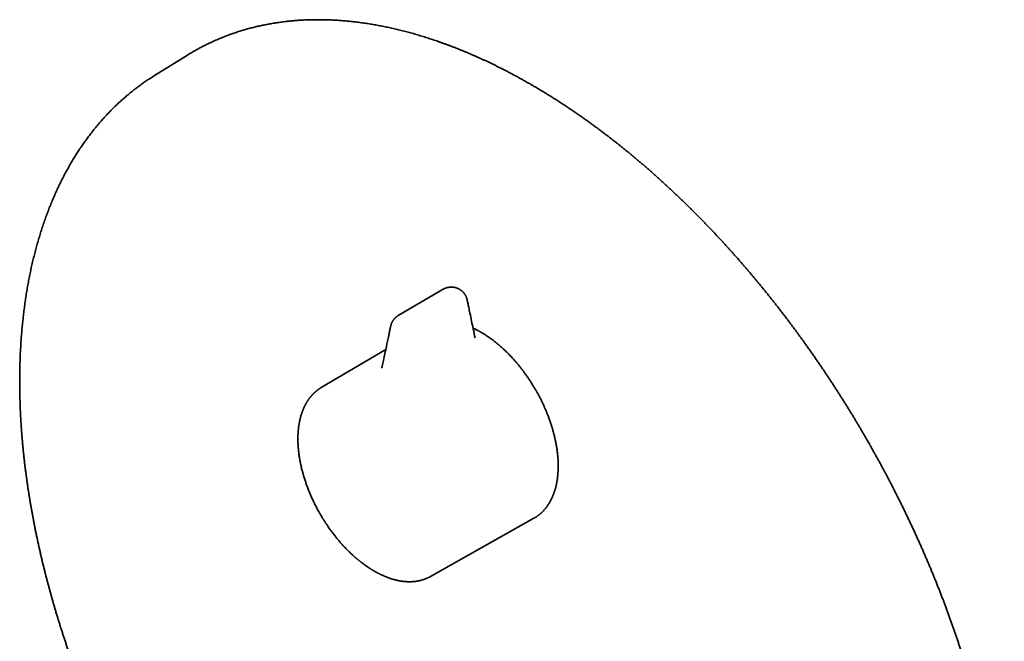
# Model space of a CAD drawing. Header units: millimetres. Extents: x 8 to 465, y 12 to 467.
# Tile 4 of 5: x 338 to 463, y 150 to 229. Entities that reach past the tile are written whole.
import ezdxf

# ---------------------------------------------------------------- set-up
doc = ezdxf.new("R2010")
doc.units = ezdxf.units.MM

msp = doc.modelspace()

# ---------------------------------------------------------------- linework, layer by layer
at = {"color": 7, "linetype": 'Continuous', "lineweight": 35}
for p, q in [((359.7, 224.29), (355.52, 221.7)), ((355.62, 221.76), (355.42, 221.64)), ((392.13, 194.62), (386.42, 191.27)), ((386.42, 191.27), (386.43, 191.27)), ((396.16, 188.44), (396.16, 188.44)), ((384.85, 186.99), (376.67, 182.16)), ((390.5, 158.2), (403.6, 165.58)), ((403.6, 165.58), (403.6, 165.58))]:
    msp.add_line(p, q, dxfattribs=at)
at = {"color": 7, "linetype": 'Continuous', "lineweight": 35, "flags": 128}
msp.add_lwpolyline([(359.87, 224.4), (359.85, 224.38), (359.7, 224.29)], dxfattribs=at)
at = {"color": 7, "linetype": 'Continuous', "lineweight": 35}
for points, knots in [([(445.66, 175.8), (445.57, 175.95), (445.45, 176.16), (445.27, 176.47), (445.12, 176.73), (444.93, 177.05), (444.73, 177.38), (444.53, 177.73), (444.31, 178.09), (444.09, 178.46), (443.86, 178.83), (443.63, 179.21), (443.39, 179.6), (443.15, 179.99), (442.91, 180.38), (442.66, 180.77), (442.41, 181.16), (442.16, 181.56), (441.9, 181.95), (441.65, 182.35), (441.39, 182.75), (441.12, 183.15), (440.86, 183.54), (440.6, 183.94), (440.33, 184.34), (440.06, 184.74), (439.79, 185.14), (439.52, 185.53), (439.24, 185.93), (438.97, 186.33), (438.69, 186.72), (438.41, 187.12), (438.13, 187.51), (437.85, 187.91), (437.57, 188.3), (437.28, 188.69), (437, 189.08), (436.71, 189.47), (436.42, 189.86), (436.13, 190.25), (435.84, 190.64), (435.55, 191.02), (435.25, 191.41), (434.96, 191.79), (434.66, 192.18), (434.36, 192.56), (434.06, 192.94), (433.76, 193.32), (433.46, 193.7), (433.16, 194.08), (432.86, 194.45), (432.55, 194.83), (432.24, 195.2), (431.94, 195.57), (431.63, 195.94), (431.32, 196.31), (431.01, 196.68), (430.7, 197.04), (430.39, 197.41), (430.07, 197.77), (429.76, 198.13), (429.44, 198.5), (429.13, 198.85), (428.81, 199.21), (428.49, 199.57), (428.17, 199.92), (427.85, 200.27), (427.53, 200.63), (427.21, 200.97), (426.88, 201.32), (426.56, 201.67), (426.23, 202.01), (425.91, 202.36), (425.58, 202.7), (425.25, 203.04), (424.93, 203.37), (424.6, 203.71), (424.27, 204.04), (423.94, 204.38), (423.6, 204.71), (423.27, 205.04), (422.94, 205.36), (422.61, 205.69), (422.27, 206.01), (421.94, 206.33), (421.6, 206.65), (421.26, 206.97), (420.93, 207.29), (420.59, 207.6), (420.25, 207.91), (419.91, 208.22), (419.57, 208.53), (419.23, 208.84), (418.89, 209.14), (418.55, 209.45), (418.21, 209.75), (417.86, 210.04), (417.52, 210.34), (417.18, 210.64), (416.83, 210.93), (416.49, 211.22), (416.14, 211.51), (415.8, 211.79), (415.45, 212.08), (415.1, 212.36), (414.76, 212.64), (414.41, 212.92), (414.06, 213.19), (413.71, 213.47), (413.36, 213.74), (413.01, 214.01), (412.66, 214.28), (412.31, 214.54), (411.96, 214.8), (411.61, 215.06), (411.26, 215.32), (410.91, 215.58), (410.56, 215.83), (410.21, 216.08), (409.86, 216.33), (409.5, 216.58), (409.15, 216.83), (408.8, 217.07), (408.44, 217.31), (408.09, 217.55), (407.74, 217.78), (407.38, 218.02), (407.03, 218.25), (406.68, 218.48), (406.32, 218.71), (405.97, 218.93), (405.61, 219.15), (405.26, 219.37), (404.9, 219.59), (404.55, 219.8), (404.19, 220.02), (403.84, 220.23), (403.48, 220.43), (403.13, 220.64), (402.77, 220.84), (402.42, 221.04), (402.06, 221.24), (401.71, 221.44), (401.35, 221.63), (401, 221.82), (400.64, 222.01), (400.29, 222.2), (399.94, 222.38), (399.58, 222.56), (399.23, 222.74), (398.87, 222.92), (398.52, 223.09), (398.16, 223.26), (397.81, 223.43), (397.45, 223.6), (397.1, 223.76), (396.75, 223.92), (396.39, 224.08), (396.04, 224.23), (395.69, 224.39), (395.34, 224.54), (394.98, 224.69), (394.63, 224.83), (394.28, 224.98), (393.93, 225.12), (393.58, 225.26), (393.22, 225.39), (392.87, 225.52), (392.52, 225.65), (392.17, 225.78), (391.82, 225.91), (391.47, 226.03), (391.13, 226.15), (390.78, 226.27), (390.43, 226.38), (390.08, 226.49), (389.73, 226.6), (389.39, 226.71), (389.04, 226.81), (388.69, 226.92), (388.35, 227.02), (388, 227.11), (387.66, 227.21), (387.32, 227.3), (386.97, 227.38), (386.63, 227.47), (386.29, 227.55), (385.95, 227.63), (385.6, 227.71), (385.26, 227.79), (384.92, 227.86), (384.58, 227.93), (384.24, 228), (383.91, 228.06), (383.57, 228.12), (383.23, 228.18), (382.9, 228.24), (382.56, 228.29), (382.23, 228.34), (381.89, 228.39), (381.56, 228.43), (381.22, 228.48), (380.89, 228.52), (380.56, 228.55), (380.23, 228.59), (379.9, 228.62), (379.57, 228.65), (379.24, 228.68), (378.92, 228.7), (378.59, 228.72), (378.26, 228.74), (377.94, 228.75), (377.62, 228.77), (377.29, 228.78), (376.97, 228.78), (376.65, 228.79), (376.33, 228.79), (376.01, 228.79), (375.69, 228.79), (375.37, 228.78), (375.06, 228.77), (374.74, 228.76), (374.42, 228.75), (374.11, 228.73), (373.8, 228.71), (373.49, 228.69), (373.18, 228.66), (372.87, 228.63), (372.56, 228.6), (372.25, 228.57), (371.94, 228.53), (371.64, 228.49), (371.33, 228.45), (371.03, 228.41), (370.73, 228.36), (370.42, 228.31), (370.12, 228.26), (369.82, 228.2), (369.53, 228.14), (369.23, 228.08), (368.93, 228.02), (368.64, 227.95), (368.35, 227.88), (368.05, 227.81), (367.76, 227.74), (367.47, 227.66), (367.18, 227.58), (366.9, 227.5), (366.61, 227.41), (366.33, 227.32), (366.04, 227.23), (365.76, 227.14), (365.48, 227.05), (365.2, 226.95), (364.92, 226.84), (364.64, 226.74), (364.37, 226.63), (364.09, 226.52), (363.82, 226.41), (363.55, 226.3), (363.28, 226.18), (363.01, 226.06), (362.74, 225.94), (362.47, 225.81), (362.21, 225.68), (361.95, 225.55), (361.68, 225.42), (361.42, 225.28), (361.16, 225.14), (360.91, 225), (360.65, 224.86), (360.39, 224.71), (360.14, 224.56), (359.97, 224.46), (359.88, 224.4), (359.88, 224.4)], [0, 0, 0, 0, 0.003817, 0.00538, 0.007973, 0.01067, 0.013566, 0.016592, 0.019719, 0.022925, 0.026193, 0.029513, 0.032874, 0.036271, 0.039697, 0.043149, 0.046623, 0.050116, 0.053625, 0.05715, 0.060688, 0.064238, 0.067799, 0.071369, 0.074949, 0.078536, 0.082131, 0.085732, 0.08934, 0.092954, 0.096572, 0.100196, 0.103825, 0.107458, 0.111095, 0.114735, 0.118379, 0.122027, 0.125678, 0.129331, 0.132988, 0.136647, 0.140309, 0.143973, 0.147639, 0.151308, 0.154978, 0.158651, 0.162325, 0.166001, 0.169679, 0.173358, 0.177039, 0.180722, 0.184406, 0.188091, 0.191777, 0.195465, 0.199154, 0.202845, 0.206536, 0.210228, 0.213922, 0.217616, 0.221312, 0.225008, 0.228705, 0.232403, 0.236102, 0.239802, 0.243503, 0.247204, 0.250906, 0.254609, 0.258312, 0.262016, 0.265721, 0.269426, 0.273132, 0.276839, 0.280546, 0.284254, 0.287962, 0.29167, 0.29538, 0.299089, 0.3028, 0.30651, 0.310222, 0.313933, 0.317645, 0.321358, 0.32507, 0.328784, 0.332497, 0.336211, 0.339926, 0.34364, 0.347356, 0.351071, 0.354787, 0.358503, 0.362219, 0.365936, 0.369653, 0.37337, 0.377088, 0.380806, 0.384524, 0.388242, 0.391961, 0.39568, 0.399399, 0.403119, 0.406838, 0.410558, 0.414279, 0.417999, 0.42172, 0.42544, 0.429161, 0.432883, 0.436604, 0.440326, 0.444048, 0.44777, 0.451492, 0.455214, 0.458937, 0.46266, 0.466383, 0.470106, 0.473829, 0.477553, 0.481276, 0.485, 0.488724, 0.492448, 0.496172, 0.499897, 0.503621, 0.507346, 0.511071, 0.514796, 0.518521, 0.522246, 0.525971, 0.529697, 0.533422, 0.537148, 0.540874, 0.5446, 0.548326, 0.552052, 0.555778, 0.559505, 0.563231, 0.566958, 0.570685, 0.574411, 0.578138, 0.581865, 0.585592, 0.58932, 0.593047, 0.596774, 0.600502, 0.604229, 0.607957, 0.611684, 0.615412, 0.61914, 0.622868, 0.626596, 0.630324, 0.634052, 0.63778, 0.641509, 0.645237, 0.648965, 0.652694, 0.656422, 0.660151, 0.663879, 0.667608, 0.671337, 0.675066, 0.678794, 0.682523, 0.686252, 0.689981, 0.69371, 0.697439, 0.701168, 0.704897, 0.708626, 0.712355, 0.716085, 0.719814, 0.723543, 0.727272, 0.731002, 0.734731, 0.73846, 0.74219, 0.745919, 0.749648, 0.753378, 0.757107, 0.760837, 0.764566, 0.768296, 0.772025, 0.775755, 0.779485, 0.783214, 0.786944, 0.790674, 0.794403, 0.798133, 0.801863, 0.805593, 0.809323, 0.813053, 0.816783, 0.820513, 0.824243, 0.827973, 0.831703, 0.835434, 0.839164, 0.842894, 0.846625, 0.850356, 0.854086, 0.857817, 0.861548, 0.86528, 0.869011, 0.872742, 0.876474, 0.880206, 0.883938, 0.88767, 0.891403, 0.895135, 0.898868, 0.902601, 0.906335, 0.910068, 0.913802, 0.917536, 0.921271, 0.925006, 0.928741, 0.932477, 0.936213, 0.939949, 0.943686, 0.947423, 0.951161, 0.954899, 0.958637, 0.962377, 0.966116, 0.969856, 0.973597, 0.977338, 0.98108, 0.984823, 0.988566, 0.992309, 0.996054, 0.999799, 1, 1, 1, 1]), ([(355.42, 221.64), (355.4, 221.62), (355.29, 221.56), (355.1, 221.43), (354.85, 221.27), (354.61, 221.11), (354.36, 220.94), (354.12, 220.77), (353.88, 220.6), (353.63, 220.42), (353.4, 220.25), (353.16, 220.07), (352.92, 219.88), (352.69, 219.7), (352.46, 219.51), (352.23, 219.32), (352, 219.13), (351.77, 218.93), (351.54, 218.73), (351.32, 218.53), (351.1, 218.33), (350.87, 218.13), (350.66, 217.92), (350.44, 217.71), (350.22, 217.49), (350.01, 217.28), (349.8, 217.06), (349.58, 216.84), (349.38, 216.62), (349.17, 216.39), (348.96, 216.16), (348.76, 215.93), (348.56, 215.7), (348.36, 215.46), (348.16, 215.22), (347.96, 214.98), (347.77, 214.74), (347.57, 214.49), (347.38, 214.25), (347.19, 214), (347, 213.74), (346.82, 213.49), (346.63, 213.23), (346.45, 212.97), (346.27, 212.71), (346.09, 212.44), (345.92, 212.18), (345.74, 211.91), (345.57, 211.64), (345.4, 211.36), (345.23, 211.09), (345.06, 210.81), (344.9, 210.53), (344.74, 210.24), (344.58, 209.96), (344.42, 209.67), (344.26, 209.38), (344.1, 209.09), (343.95, 208.79), (343.8, 208.5), (343.65, 208.2), (343.5, 207.9), (343.36, 207.59), (343.21, 207.29), (343.07, 206.98), (342.93, 206.67), (342.8, 206.36), (342.66, 206.05), (342.53, 205.73), (342.4, 205.41), (342.27, 205.09), (342.14, 204.77), (342.02, 204.44), (341.9, 204.12), (341.77, 203.79), (341.66, 203.46), (341.54, 203.13), (341.43, 202.79), (341.31, 202.45), (341.2, 202.12), (341.09, 201.78), (340.99, 201.43), (340.89, 201.09), (340.78, 200.74), (340.68, 200.39), (340.59, 200.04), (340.49, 199.69), (340.4, 199.34), (340.31, 198.98), (340.22, 198.62), (340.13, 198.26), (340.05, 197.9), (339.96, 197.54), (339.88, 197.17), (339.81, 196.81), (339.73, 196.44), (339.66, 196.07), (339.58, 195.7), (339.51, 195.32), (339.45, 194.95), (339.38, 194.57), (339.32, 194.19), (339.26, 193.81), (339.2, 193.43), (339.14, 193.05), (339.09, 192.66), (339.04, 192.27), (338.99, 191.88), (338.94, 191.49), (338.9, 191.1), (338.85, 190.71), (338.81, 190.31), (338.77, 189.92), (338.74, 189.52), (338.7, 189.12), (338.67, 188.72), (338.64, 188.32), (338.61, 187.91), (338.59, 187.51), (338.56, 187.1), (338.54, 186.7), (338.52, 186.29), (338.51, 185.87), (338.49, 185.46), (338.48, 185.05), (338.47, 184.63), (338.46, 184.22), (338.45, 183.8), (338.45, 183.38), (338.45, 182.96), (338.45, 182.54), (338.45, 182.12), (338.46, 181.7), (338.47, 181.27), (338.48, 180.84), (338.49, 180.42), (338.5, 179.99), (338.52, 179.56), (338.54, 179.13), (338.56, 178.7), (338.58, 178.26), (338.61, 177.83), (338.63, 177.4), (338.66, 176.96), (338.7, 176.52), (338.73, 176.08), (338.77, 175.65), (338.8, 175.21), (338.84, 174.76), (338.89, 174.32), (338.93, 173.88), (338.98, 173.44), (339.03, 172.99), (339.08, 172.54), (339.13, 172.1), (339.19, 171.65), (339.25, 171.2), (339.31, 170.75), (339.37, 170.3), (339.44, 169.85), (339.5, 169.4), (339.57, 168.95), (339.64, 168.49), (339.72, 168.04), (339.79, 167.59), (339.87, 167.13), (339.95, 166.67), (340.03, 166.22), (340.12, 165.76), (340.2, 165.3), (340.29, 164.84), (340.38, 164.38), (340.47, 163.92), (340.57, 163.46), (340.67, 163), (340.76, 162.54), (340.87, 162.08), (340.97, 161.62), (341.08, 161.15), (341.18, 160.69), (341.29, 160.22), (341.4, 159.76), (341.52, 159.29), (341.64, 158.83), (341.75, 158.36), (341.87, 157.9), (342, 157.43), (342.12, 156.96), (342.25, 156.49), (342.38, 156.03), (342.51, 155.56), (342.64, 155.09), (342.78, 154.62), (342.91, 154.15), (343.05, 153.68), (343.19, 153.21), (343.34, 152.74), (343.48, 152.27), (343.63, 151.8), (343.78, 151.33), (343.93, 150.86), (344.08, 150.39), (344.24, 149.92), (344.4, 149.44), (344.56, 148.97), (344.72, 148.5), (344.88, 148.03), (345.05, 147.56), (345.22, 147.08), (345.39, 146.61), (345.56, 146.14), (345.73, 145.67), (345.91, 145.19), (346.09, 144.72), (346.27, 144.25), (346.45, 143.77), (346.64, 143.3), (346.82, 142.83), (347.01, 142.36), (347.2, 141.88), (347.39, 141.41), (347.59, 140.94), (347.79, 140.46), (347.99, 139.99), (348.19, 139.52), (348.39, 139.04), (348.59, 138.57), (348.8, 138.1), (349.01, 137.62), (349.22, 137.15), (349.44, 136.67), (349.65, 136.2), (349.87, 135.73), (350.09, 135.25), (350.31, 134.78), (350.54, 134.3), (350.76, 133.83), (350.99, 133.35), (351.22, 132.89), (351.43, 132.45), (351.64, 132.02), (351.86, 131.59), (352.07, 131.17), (352.29, 130.74), (352.5, 130.32), (352.72, 129.9), (352.94, 129.47), (353.16, 129.05), (353.38, 128.63), (353.61, 128.21), (353.83, 127.8), (354.06, 127.38), (354.28, 126.97), (354.51, 126.55), (354.67, 126.26), (354.76, 126.1), (354.77, 126.07)], [0, 0, 0, 0, 0.001107, 0.004997, 0.008887, 0.012778, 0.01667, 0.020563, 0.024457, 0.028352, 0.032248, 0.036144, 0.040042, 0.043941, 0.047841, 0.051742, 0.055644, 0.059547, 0.063451, 0.067357, 0.071263, 0.075171, 0.07908, 0.08299, 0.086902, 0.090815, 0.094729, 0.098644, 0.10256, 0.106478, 0.110397, 0.114318, 0.11824, 0.122163, 0.126087, 0.130013, 0.13394, 0.137868, 0.141797, 0.145728, 0.14966, 0.153594, 0.157528, 0.161464, 0.165401, 0.16934, 0.173279, 0.17722, 0.181162, 0.185106, 0.18905, 0.192995, 0.196942, 0.20089, 0.204839, 0.208789, 0.21274, 0.216692, 0.220646, 0.2246, 0.228555, 0.232511, 0.236468, 0.240427, 0.244386, 0.248346, 0.252306, 0.256268, 0.260231, 0.264194, 0.268158, 0.272123, 0.276089, 0.280055, 0.284023, 0.28799, 0.291959, 0.295928, 0.299898, 0.303869, 0.30784, 0.311811, 0.315784, 0.319757, 0.32373, 0.327704, 0.331678, 0.335653, 0.339628, 0.343604, 0.347581, 0.351557, 0.355534, 0.359512, 0.36349, 0.367468, 0.371446, 0.375425, 0.379405, 0.383384, 0.387364, 0.391344, 0.395325, 0.399305, 0.403286, 0.407268, 0.411249, 0.415231, 0.419213, 0.423195, 0.427177, 0.43116, 0.435143, 0.439126, 0.443109, 0.447092, 0.451076, 0.455059, 0.459043, 0.463027, 0.467011, 0.470995, 0.47498, 0.478964, 0.482949, 0.486933, 0.490918, 0.494903, 0.498889, 0.502874, 0.506859, 0.510845, 0.51483, 0.518816, 0.522802, 0.526788, 0.530774, 0.53476, 0.538746, 0.542733, 0.546719, 0.550706, 0.554692, 0.558679, 0.562666, 0.566653, 0.570641, 0.574628, 0.578616, 0.582603, 0.586591, 0.590579, 0.594567, 0.598555, 0.602544, 0.606533, 0.610521, 0.61451, 0.618499, 0.622489, 0.626478, 0.630468, 0.634458, 0.638448, 0.642439, 0.646429, 0.65042, 0.654411, 0.658403, 0.662395, 0.666387, 0.670379, 0.674372, 0.678364, 0.682358, 0.686351, 0.690345, 0.69434, 0.698335, 0.70233, 0.706325, 0.710321, 0.714318, 0.718315, 0.722312, 0.72631, 0.730309, 0.734308, 0.738308, 0.742308, 0.746309, 0.750311, 0.754313, 0.758316, 0.76232, 0.766324, 0.770329, 0.774335, 0.778342, 0.78235, 0.786359, 0.790369, 0.79438, 0.798392, 0.802405, 0.806419, 0.810435, 0.814452, 0.81847, 0.822489, 0.82651, 0.830533, 0.834557, 0.838583, 0.842611, 0.846641, 0.850673, 0.854707, 0.858743, 0.862781, 0.866822, 0.870866, 0.874913, 0.878963, 0.883015, 0.887072, 0.891132, 0.895196, 0.899264, 0.903336, 0.907414, 0.911497, 0.915586, 0.919681, 0.923783, 0.927892, 0.93201, 0.936136, 0.940274, 0.943987, 0.9477, 0.951412, 0.955123, 0.958833, 0.962541, 0.966247, 0.969951, 0.973653, 0.977351, 0.981044, 0.984732, 0.988411, 0.99208, 0.995731, 0.999355, 1, 1, 1, 1]), ([(393.15, 194.89), (393.12, 194.89), (393.09, 194.89), (393.03, 194.89), (392.98, 194.89), (392.92, 194.88), (392.86, 194.87), (392.8, 194.86), (392.74, 194.85), (392.67, 194.84), (392.6, 194.82), (392.54, 194.8), (392.47, 194.78), (392.4, 194.75), (392.33, 194.72), (392.26, 194.69), (392.2, 194.66), (392.15, 194.63), (392.13, 194.62), (392.13, 194.62)], [0, 0, 0, 0, 0.076439, 0.10703, 0.157918, 0.210813, 0.267639, 0.32707, 0.388577, 0.451733, 0.516237, 0.581862, 0.648437, 0.715829, 0.78393, 0.852653, 0.921924, 0.991678, 1, 1, 1, 1]), ([(396.16, 188.44), (396.08, 188.82), (395.86, 189.87), (395.59, 191.16), (395.37, 192.22), (395.27, 192.7), (395.22, 192.96), (395.19, 193.08), (395.18, 193.12), (395.17, 193.17), (395.16, 193.21), (395.15, 193.25), (395.14, 193.3), (395.13, 193.35), (395.12, 193.4), (395.1, 193.45), (395.08, 193.5), (395.07, 193.56), (395.05, 193.61), (395.02, 193.67), (395, 193.73), (394.97, 193.79), (394.94, 193.85), (394.9, 193.92), (394.86, 193.98), (394.81, 194.04), (394.77, 194.11), (394.72, 194.17), (394.67, 194.23), (394.61, 194.28), (394.55, 194.34), (394.5, 194.39), (394.43, 194.44), (394.37, 194.49), (394.3, 194.54), (394.24, 194.58), (394.16, 194.63), (394.09, 194.66), (394.03, 194.7), (393.96, 194.73), (393.89, 194.76), (393.82, 194.78), (393.75, 194.8), (393.68, 194.82), (393.61, 194.84), (393.54, 194.86), (393.47, 194.87), (393.4, 194.88), (393.33, 194.88), (393.28, 194.89), (393.22, 194.89), (393.18, 194.89), (393.15, 194.89)], [0, 0, 0, 0, 0.162145, 0.44604, 0.550457, 0.613831, 0.653033, 0.660678, 0.665899, 0.671327, 0.676852, 0.682487, 0.68824, 0.694121, 0.700138, 0.706297, 0.712607, 0.719074, 0.725704, 0.732504, 0.73946, 0.746753, 0.75531, 0.763914, 0.772568, 0.781272, 0.790025, 0.798829, 0.807682, 0.816583, 0.825533, 0.834531, 0.843576, 0.852671, 0.861816, 0.871014, 0.880271, 0.889594, 0.897987, 0.906373, 0.914749, 0.923113, 0.931461, 0.939786, 0.948076, 0.95631, 0.964444, 0.972376, 0.979784, 0.985718, 0.99086, 1, 1, 1, 1]), ([(386.43, 191.28), (386.42, 191.28), (386.39, 191.26), (386.35, 191.23), (386.29, 191.19), (386.22, 191.15), (386.16, 191.1), (386.11, 191.05), (386.05, 191), (386, 190.95), (385.94, 190.89), (385.89, 190.84), (385.84, 190.78), (385.8, 190.72), (385.76, 190.66), (385.71, 190.59), (385.68, 190.53), (385.64, 190.46), (385.61, 190.4), (385.59, 190.34), (385.56, 190.29), (385.54, 190.23), (385.53, 190.18), (385.51, 190.13), (385.5, 190.08), (385.48, 190.03), (385.47, 189.98), (385.46, 189.93), (385.45, 189.89), (385.44, 189.85), (385.43, 189.8), (385.42, 189.76), (385.41, 189.71), (385.37, 189.51), (385.3, 189.18), (385.14, 188.42), (384.89, 187.23), (384.63, 185.94), (384.45, 185.11), (384.4, 184.87)], [0, 0, 0, 0, 0.001786, 0.011018, 0.020296, 0.029613, 0.038959, 0.04833, 0.057716, 0.067111, 0.076509, 0.085903, 0.095289, 0.104661, 0.114014, 0.123346, 0.132653, 0.141933, 0.151185, 0.158422, 0.165905, 0.172918, 0.179788, 0.186521, 0.193125, 0.199608, 0.205981, 0.212254, 0.218439, 0.224546, 0.230588, 0.236576, 0.242522, 0.258109, 0.327034, 0.396444, 0.613309, 0.886108, 1, 1, 1, 1]), ([(396.61, 189.33), (396.56, 189.36), (396.47, 189.41), (396.33, 189.48), (396.19, 189.55), (396.04, 189.62), (395.95, 189.67), (395.9, 189.69), (395.9, 189.69)], [0, 0, 0, 0, 0.187584, 0.389485, 0.591428, 0.793408, 0.99542, 1, 1, 1, 1]), ([(397.19, 189), (397.17, 189.01), (397.13, 189.03), (397.07, 189.07), (397.03, 189.1), (396.98, 189.12), (396.95, 189.14), (396.92, 189.16), (396.9, 189.17), (396.88, 189.18), (396.86, 189.19), (396.85, 189.2), (396.83, 189.21), (396.81, 189.22), (396.78, 189.24), (396.75, 189.26), (396.71, 189.28), (396.66, 189.31), (396.63, 189.32), (396.61, 189.33)], [0, 0, 0, 0, 0.106932, 0.202206, 0.285793, 0.357669, 0.41782, 0.466952, 0.509991, 0.537053, 0.561589, 0.583598, 0.609601, 0.64677, 0.695107, 0.75461, 0.825269, 0.907072, 1, 1, 1, 1]), ([(403.83, 181.87), (403.79, 181.93), (403.75, 182.01), (403.67, 182.13), (403.61, 182.24), (403.53, 182.37), (403.45, 182.5), (403.36, 182.64), (403.27, 182.78), (403.18, 182.93), (403.08, 183.08), (402.98, 183.23), (402.88, 183.38), (402.77, 183.53), (402.67, 183.68), (402.56, 183.83), (402.45, 183.98), (402.34, 184.14), (402.23, 184.29), (402.11, 184.44), (402, 184.59), (401.88, 184.74), (401.76, 184.88), (401.64, 185.03), (401.52, 185.18), (401.4, 185.32), (401.27, 185.46), (401.15, 185.61), (401.02, 185.75), (400.9, 185.89), (400.77, 186.03), (400.64, 186.16), (400.51, 186.3), (400.38, 186.43), (400.25, 186.56), (400.11, 186.69), (399.98, 186.82), (399.85, 186.95), (399.71, 187.08), (399.58, 187.2), (399.44, 187.32), (399.3, 187.44), (399.17, 187.56), (399.03, 187.67), (398.89, 187.79), (398.75, 187.9), (398.61, 188.01), (398.47, 188.12), (398.33, 188.23), (398.19, 188.33), (398.05, 188.43), (397.91, 188.53), (397.76, 188.63), (397.62, 188.72), (397.48, 188.82), (397.34, 188.91), (397.24, 188.97), (397.19, 189), (397.19, 189)], [0, 0, 0, 0, 0.019672, 0.027825, 0.041341, 0.055411, 0.070528, 0.086325, 0.102652, 0.119392, 0.136459, 0.153791, 0.171341, 0.189073, 0.206958, 0.224974, 0.243104, 0.261332, 0.279646, 0.298036, 0.316494, 0.335013, 0.353585, 0.372207, 0.390873, 0.409579, 0.428323, 0.4471, 0.465908, 0.484746, 0.503609, 0.522498, 0.541409, 0.560342, 0.579295, 0.598266, 0.617256, 0.636262, 0.655283, 0.67432, 0.69337, 0.712433, 0.73151, 0.750598, 0.769697, 0.788808, 0.807928, 0.827059, 0.846199, 0.865348, 0.884505, 0.903671, 0.922845, 0.942026, 0.961214, 0.980409, 0.999611, 1, 1, 1, 1]), ([(384.4, 184.87), (384.4, 184.86), (384.4, 184.85), (384.4, 184.84), (384.39, 184.82), (384.39, 184.81), (384.39, 184.81), (384.39, 184.8), (384.38, 184.79), (384.38, 184.78), (384.38, 184.77), (384.37, 184.76), (384.37, 184.75), (384.37, 184.74), (384.36, 184.73), (384.36, 184.72), (384.35, 184.71), (384.35, 184.7), (384.35, 184.69), (384.34, 184.68), (384.34, 184.67), (384.33, 184.66), (384.33, 184.65), (384.33, 184.65), (384.32, 184.64), (384.32, 184.64), (384.32, 184.63), (384.31, 184.63), (384.31, 184.62), (384.31, 184.62), (384.31, 184.62), (384.31, 184.62), (384.31, 184.61), (384.31, 184.61), (384.31, 184.61)], [0, 0, 0, 0, 0.034597, 0.067926, 0.095049, 0.11595, 0.130617, 0.142411, 0.167372, 0.200205, 0.231311, 0.257076, 0.277239, 0.301896, 0.332276, 0.363899, 0.400656, 0.432728, 0.459634, 0.49135, 0.53481, 0.577282, 0.611687, 0.641619, 0.66862, 0.69869, 0.735745, 0.77532, 0.814521, 0.849663, 0.879746, 0.927658, 0.97456, 1, 1, 1, 1]), ([(376.67, 182.16), (376.66, 182.15), (376.63, 182.13), (376.59, 182.11), (376.55, 182.08), (376.51, 182.06), (376.46, 182.03), (376.41, 181.99), (376.37, 181.96), (376.33, 181.94), (376.29, 181.91), (376.26, 181.89), (376.23, 181.87), (376.21, 181.85), (376.18, 181.83), (376.15, 181.8), (376.11, 181.77), (376.07, 181.74), (376.03, 181.71), (375.98, 181.67), (375.93, 181.63), (375.89, 181.59), (375.86, 181.56), (375.83, 181.54), (375.81, 181.52), (375.79, 181.5), (375.77, 181.48), (375.76, 181.47), (375.75, 181.46), (375.74, 181.44), (375.72, 181.43), (375.7, 181.41), (375.67, 181.38), (375.64, 181.35), (375.6, 181.31), (375.55, 181.26), (375.51, 181.21), (375.46, 181.16), (375.42, 181.11), (375.38, 181.06), (375.35, 181.03), (375.33, 181.01), (375.32, 180.99), (375.31, 180.98), (375.3, 180.96), (375.28, 180.94), (375.26, 180.91), (375.22, 180.87), (375.19, 180.83), (375.15, 180.78), (375.11, 180.73), (375.08, 180.68), (375.05, 180.63), (375.02, 180.59), (374.99, 180.55), (374.96, 180.51), (374.94, 180.47), (374.92, 180.44), (374.9, 180.41), (374.88, 180.38), (374.87, 180.37), (374.86, 180.35), (374.85, 180.34), (374.84, 180.32), (374.83, 180.3), (374.81, 180.27), (374.79, 180.23), (374.76, 180.18), (374.74, 180.14), (374.71, 180.1), (374.69, 180.05), (374.67, 180.02), (374.65, 179.98), (374.63, 179.95), (374.61, 179.91), (374.59, 179.87), (374.57, 179.83), (374.55, 179.79), (374.53, 179.75), (374.52, 179.71), (374.5, 179.69), (374.5, 179.67), (374.49, 179.65), (374.48, 179.64), (374.47, 179.62), (374.46, 179.59), (374.44, 179.55), (374.43, 179.51), (374.4, 179.47), (374.38, 179.41), (374.36, 179.36), (374.33, 179.28), (374.28, 179.16), (374.24, 179.04), (374.21, 178.95), (374.19, 178.88), (374.17, 178.83), (374.15, 178.77), (374.13, 178.73), (374.12, 178.69), (374.11, 178.66), (374.11, 178.63), (374.1, 178.61), (374.09, 178.58), (374.08, 178.56), (374.07, 178.52), (374.06, 178.48), (374.05, 178.43), (374.04, 178.38), (374.02, 178.31), (373.99, 178.2), (373.96, 178.09), (373.94, 177.99), (373.92, 177.9), (373.91, 177.82), (373.89, 177.74), (373.88, 177.67), (373.87, 177.6), (373.86, 177.54), (373.85, 177.49), (373.84, 177.45), (373.83, 177.42), (373.83, 177.39), (373.82, 177.35), (373.82, 177.31), (373.81, 177.26), (373.8, 177.2), (373.79, 177.12), (373.78, 177.04), (373.77, 176.95), (373.76, 176.84), (373.75, 176.7), (373.74, 176.56), (373.73, 176.41), (373.72, 176.26), (373.71, 176.12), (373.71, 175.99), (373.71, 175.89), (373.71, 175.83), (373.71, 175.79), (373.71, 175.77), (373.7, 175.75), (373.7, 175.74), (373.7, 175.73), (373.7, 175.71), (373.7, 175.69), (373.7, 175.65), (373.7, 175.61), (373.7, 175.55), (373.71, 175.48), (373.71, 175.4), (373.71, 175.3), (373.71, 175.2), (373.72, 175.09), (373.72, 174.97), (373.73, 174.84), (373.74, 174.7), (373.75, 174.55), (373.76, 174.39), (373.78, 174.23), (373.8, 174.06), (373.82, 173.88), (373.84, 173.68), (373.87, 173.46), (373.9, 173.29), (373.92, 173.16), (373.93, 173.09), (373.94, 173.03), (373.95, 172.98), (373.96, 172.94), (373.97, 172.9), (373.97, 172.87), (373.98, 172.84), (373.98, 172.81), (373.99, 172.78), (374, 172.75), (374, 172.72), (374.01, 172.65), (374.04, 172.54), (374.07, 172.39), (374.1, 172.23), (374.14, 172.06), (374.18, 171.88), (374.23, 171.69), (374.28, 171.49), (374.34, 171.29), (374.4, 171.08), (374.46, 170.86), (374.53, 170.63), (374.61, 170.39), (374.69, 170.15), (374.77, 169.91), (374.86, 169.67), (374.95, 169.42), (375.06, 169.16), (375.16, 168.9), (375.26, 168.65), (375.37, 168.39), (375.49, 168.14), (375.61, 167.88), (375.74, 167.61), (375.87, 167.34), (376.01, 167.06), (376.16, 166.78), (376.32, 166.49), (376.47, 166.21), (376.63, 165.94), (376.8, 165.66), (376.97, 165.37), (377.16, 165.08), (377.35, 164.8), (377.53, 164.52), (377.72, 164.26), (377.9, 164.01), (378.07, 163.77), (378.24, 163.55), (378.41, 163.34), (378.57, 163.13), (378.73, 162.94), (378.89, 162.75), (379.04, 162.57), (379.2, 162.4), (379.34, 162.23), (379.5, 162.05), (379.68, 161.87), (379.87, 161.67), (380.09, 161.44), (380.34, 161.2), (380.55, 161.01), (380.68, 160.88), (380.75, 160.83), (380.81, 160.77), (380.87, 160.72), (380.92, 160.67), (380.97, 160.63), (381, 160.6), (381.03, 160.58), (381.05, 160.56), (381.06, 160.55), (381.08, 160.54), (381.09, 160.53), (381.11, 160.51), (381.13, 160.49), (381.15, 160.47), (381.18, 160.45), (381.21, 160.42), (381.26, 160.39), (381.31, 160.34), (381.38, 160.28), (381.46, 160.22), (381.54, 160.15), (381.63, 160.08), (381.73, 160), (381.84, 159.92), (381.95, 159.84), (382.06, 159.76), (382.16, 159.68), (382.32, 159.57), (382.53, 159.42), (382.73, 159.29), (382.87, 159.2), (382.96, 159.14), (383.04, 159.09), (383.13, 159.04), (383.2, 158.99), (383.27, 158.95), (383.33, 158.92), (383.38, 158.89), (383.42, 158.86), (383.46, 158.84), (383.49, 158.83), (383.5, 158.82), (383.52, 158.81), (383.54, 158.8), (383.56, 158.79), (383.58, 158.77), (383.61, 158.76), (383.65, 158.74), (383.69, 158.71), (383.74, 158.69), (383.8, 158.66), (383.85, 158.63), (383.91, 158.6), (383.96, 158.57), (384.03, 158.54), (384.12, 158.5), (384.22, 158.45), (384.32, 158.4), (384.42, 158.35), (384.52, 158.31), (384.63, 158.26), (384.74, 158.21), (384.83, 158.18), (384.89, 158.15), (384.93, 158.14), (384.96, 158.13), (384.98, 158.12), (385, 158.11), (385.02, 158.1), (385.03, 158.1), (385.06, 158.09), (385.09, 158.07), (385.13, 158.06), (385.18, 158.04), (385.24, 158.02), (385.33, 157.99), (385.43, 157.95), (385.52, 157.92), (385.61, 157.9), (385.7, 157.87), (385.78, 157.84), (385.87, 157.82), (385.95, 157.8), (386.01, 157.78), (386.04, 157.77), (386.08, 157.76), (386.12, 157.76), (386.14, 157.75), (386.16, 157.74), (386.18, 157.74), (386.19, 157.74), (386.2, 157.74), (386.21, 157.73), (386.22, 157.73), (386.24, 157.73), (386.27, 157.72), (386.3, 157.71), (386.34, 157.7), (386.4, 157.69), (386.46, 157.68), (386.54, 157.66), (386.62, 157.65), (386.71, 157.63), (386.8, 157.62), (386.9, 157.6), (387.01, 157.59), (387.1, 157.58), (387.17, 157.57), (387.2, 157.57), (387.24, 157.57), (387.26, 157.56), (387.29, 157.56), (387.31, 157.56), (387.35, 157.56), (387.41, 157.55), (387.51, 157.55), (387.63, 157.54), (387.74, 157.54), (387.82, 157.54), (387.87, 157.54), (387.92, 157.54), (387.96, 157.54), (387.99, 157.54), (388.03, 157.54), (388.07, 157.54), (388.11, 157.54), (388.16, 157.54), (388.21, 157.55), (388.27, 157.55), (388.33, 157.56), (388.4, 157.56), (388.46, 157.57), (388.52, 157.57), (388.58, 157.58), (388.63, 157.59), (388.68, 157.59), (388.72, 157.6), (388.76, 157.61), (388.8, 157.61), (388.83, 157.62), (388.87, 157.62), (388.91, 157.63), (388.96, 157.64), (389.02, 157.65), (389.07, 157.66), (389.13, 157.68), (389.19, 157.69), (389.25, 157.71), (389.31, 157.72), (389.36, 157.73), (389.4, 157.75), (389.44, 157.76), (389.47, 157.77), (389.5, 157.77), (389.52, 157.78), (389.55, 157.79), (389.58, 157.8), (389.61, 157.81), (389.65, 157.82), (389.68, 157.83), (389.71, 157.84), (389.74, 157.85), (389.76, 157.86), (389.79, 157.87), (389.82, 157.88), (389.85, 157.89), (389.87, 157.91), (389.9, 157.91), (389.91, 157.92), (389.93, 157.93), (389.94, 157.93), (389.95, 157.94), (389.97, 157.95), (390, 157.96), (390.03, 157.97), (390.07, 157.99), (390.11, 158.01), (390.16, 158.03), (390.23, 158.06), (390.3, 158.09), (390.36, 158.12), (390.4, 158.15), (390.43, 158.17), (390.47, 158.18), (390.49, 158.2), (390.5, 158.2)], [0, 0, 0, 0, 0.001472, 0.003103, 0.004892, 0.006841, 0.008951, 0.011213, 0.013392, 0.015225, 0.016903, 0.018423, 0.019787, 0.020995, 0.022082, 0.02382, 0.02568, 0.027623, 0.029621, 0.031729, 0.034096, 0.036731, 0.037973, 0.039249, 0.040399, 0.041383, 0.042201, 0.043021, 0.043558, 0.04405, 0.044929, 0.046062, 0.047448, 0.049087, 0.051351, 0.053742, 0.056193, 0.058705, 0.061278, 0.06391, 0.065096, 0.066081, 0.066864, 0.067455, 0.068091, 0.069159, 0.070494, 0.072096, 0.074505, 0.076854, 0.079124, 0.081314, 0.083237, 0.085094, 0.086886, 0.088611, 0.090185, 0.091686, 0.092949, 0.093973, 0.094759, 0.095142, 0.095638, 0.096322, 0.097195, 0.098256, 0.100158, 0.102086, 0.103917, 0.105651, 0.107287, 0.108826, 0.110143, 0.111531, 0.11299, 0.114522, 0.116124, 0.117798, 0.119405, 0.120612, 0.121561, 0.122253, 0.122721, 0.12327, 0.123972, 0.125059, 0.126384, 0.127945, 0.129743, 0.13168, 0.133618, 0.135557, 0.140893, 0.146235, 0.148373, 0.150512, 0.152574, 0.154432, 0.156086, 0.157241, 0.158269, 0.159171, 0.159946, 0.160655, 0.16159, 0.162739, 0.164103, 0.16568, 0.167434, 0.169197, 0.173308, 0.177359, 0.180214, 0.183038, 0.185792, 0.188311, 0.190579, 0.19262, 0.194404, 0.195946, 0.19738, 0.198241, 0.199177, 0.200273, 0.201531, 0.202949, 0.204949, 0.207199, 0.209668, 0.212134, 0.215917, 0.219589, 0.224164, 0.228552, 0.232752, 0.23675, 0.240543, 0.24413, 0.245263, 0.246204, 0.24692, 0.247409, 0.247674, 0.247864, 0.248378, 0.24907, 0.249941, 0.251324, 0.253001, 0.254974, 0.257241, 0.259803, 0.26266, 0.265812, 0.269174, 0.272758, 0.276564, 0.280593, 0.284843, 0.289234, 0.293838, 0.298656, 0.303688, 0.309577, 0.315734, 0.31767, 0.319413, 0.320953, 0.32229, 0.323425, 0.324452, 0.325268, 0.326056, 0.326836, 0.327609, 0.328374, 0.329132, 0.329895, 0.333582, 0.337515, 0.341694, 0.346118, 0.350764, 0.355618, 0.36068, 0.365895, 0.371314, 0.376937, 0.382763, 0.388792, 0.395025, 0.401089, 0.407333, 0.413758, 0.420364, 0.427151, 0.433479, 0.439956, 0.446582, 0.453358, 0.460284, 0.467359, 0.47449, 0.482205, 0.489782, 0.497222, 0.504525, 0.511689, 0.520022, 0.52816, 0.536104, 0.543854, 0.55141, 0.558772, 0.565536, 0.572127, 0.578546, 0.584793, 0.590867, 0.596769, 0.602499, 0.608056, 0.613441, 0.61866, 0.625464, 0.632316, 0.639215, 0.64868, 0.658233, 0.66039, 0.662552, 0.664717, 0.666745, 0.668539, 0.670097, 0.67142, 0.672157, 0.672794, 0.673331, 0.673767, 0.674152, 0.674703, 0.675399, 0.676266, 0.677256, 0.678309, 0.679427, 0.681584, 0.683945, 0.686511, 0.689282, 0.692258, 0.695638, 0.69921, 0.7028, 0.706387, 0.709972, 0.713554, 0.721989, 0.730409, 0.733213, 0.736015, 0.738816, 0.741553, 0.744043, 0.746276, 0.748146, 0.749787, 0.751199, 0.752383, 0.753337, 0.753808, 0.754222, 0.754754, 0.755435, 0.756264, 0.75724, 0.758494, 0.759928, 0.761544, 0.763327, 0.765121, 0.766883, 0.768614, 0.770313, 0.77377, 0.777087, 0.780265, 0.783556, 0.786931, 0.790416, 0.794013, 0.79771, 0.799058, 0.800215, 0.801182, 0.801959, 0.802545, 0.802968, 0.80351, 0.804332, 0.805388, 0.806679, 0.808206, 0.809968, 0.813393, 0.816646, 0.819708, 0.822579, 0.825259, 0.828221, 0.831225, 0.83435, 0.83561, 0.836888, 0.838179, 0.839319, 0.840241, 0.840944, 0.84143, 0.841723, 0.842036, 0.842411, 0.842849, 0.84335, 0.844265, 0.845336, 0.846563, 0.848487, 0.8507, 0.8532, 0.855959, 0.858973, 0.86218, 0.865633, 0.869332, 0.873277, 0.874718, 0.87603, 0.877142, 0.878052, 0.878828, 0.879628, 0.880459, 0.882904, 0.885583, 0.890557, 0.895507, 0.897473, 0.899283, 0.90088, 0.902264, 0.903436, 0.904602, 0.905948, 0.907473, 0.909177, 0.911246, 0.91337, 0.915549, 0.917783, 0.920071, 0.922394, 0.924576, 0.926578, 0.928221, 0.929719, 0.931092, 0.932418, 0.933706, 0.935017, 0.936502, 0.938403, 0.940536, 0.94281, 0.945071, 0.947317, 0.949508, 0.951683, 0.953754, 0.955563, 0.95682, 0.957908, 0.958898, 0.959947, 0.961061, 0.962218, 0.963438, 0.96481, 0.966407, 0.967322, 0.968299, 0.969335, 0.970432, 0.971589, 0.972787, 0.973845, 0.974797, 0.975527, 0.976035, 0.976456, 0.976969, 0.977905, 0.979048, 0.980397, 0.981954, 0.983689, 0.985412, 0.988716, 0.991828, 0.994749, 0.996367, 0.997788, 0.998995, 1, 1, 1, 1]), ([(403.6, 165.58), (403.62, 165.59), (403.68, 165.62), (403.77, 165.68), (403.87, 165.74), (403.97, 165.81), (404.07, 165.88), (404.17, 165.96), (404.27, 166.03), (404.37, 166.11), (404.46, 166.19), (404.56, 166.28), (404.65, 166.36), (404.74, 166.45), (404.83, 166.55), (404.91, 166.64), (405, 166.74), (405.08, 166.84), (405.16, 166.94), (405.24, 167.05), (405.32, 167.15), (405.39, 167.26), (405.47, 167.38), (405.54, 167.49), (405.61, 167.61), (405.68, 167.73), (405.74, 167.85), (405.81, 167.97), (405.87, 168.1), (405.93, 168.23), (405.98, 168.36), (406.04, 168.49), (406.09, 168.63), (406.14, 168.77), (406.19, 168.91), (406.24, 169.05), (406.28, 169.19), (406.33, 169.34), (406.37, 169.49), (406.4, 169.64), (406.44, 169.79), (406.47, 169.95), (406.5, 170.1), (406.53, 170.26), (406.56, 170.42), (406.58, 170.58), (406.6, 170.74), (406.62, 170.91), (406.64, 171.07), (406.65, 171.24), (406.66, 171.41), (406.67, 171.58), (406.68, 171.75), (406.69, 171.92), (406.69, 172.1), (406.69, 172.27), (406.69, 172.45), (406.68, 172.63), (406.68, 172.81), (406.67, 172.99), (406.66, 173.17), (406.64, 173.35), (406.63, 173.54), (406.61, 173.72), (406.59, 173.91), (406.56, 174.09), (406.54, 174.28), (406.51, 174.47), (406.48, 174.66), (406.45, 174.85), (406.42, 175.04), (406.38, 175.23), (406.34, 175.42), (406.3, 175.61), (406.26, 175.81), (406.21, 176), (406.16, 176.2), (406.11, 176.39), (406.06, 176.59), (406, 176.78), (405.95, 176.98), (405.89, 177.17), (405.83, 177.37), (405.76, 177.57), (405.7, 177.76), (405.63, 177.94), (405.57, 178.12), (405.51, 178.3), (405.44, 178.48), (405.37, 178.65), (405.3, 178.83), (405.23, 179.01), (405.16, 179.18), (405.08, 179.36), (405.01, 179.54), (404.93, 179.71), (404.85, 179.88), (404.77, 180.06), (404.69, 180.23), (404.61, 180.4), (404.52, 180.58), (404.44, 180.75), (404.35, 180.91), (404.26, 181.08), (404.18, 181.24), (404.09, 181.39), (404.02, 181.52), (403.96, 181.64), (403.9, 181.75), (403.85, 181.83), (403.83, 181.87)], [0, 0, 0, 0, 0.005277, 0.01437, 0.023472, 0.032585, 0.041708, 0.050844, 0.059993, 0.069157, 0.078336, 0.087532, 0.096744, 0.105974, 0.115223, 0.124491, 0.133778, 0.143085, 0.152411, 0.161758, 0.171125, 0.180512, 0.189919, 0.199345, 0.208791, 0.218255, 0.227738, 0.237238, 0.246755, 0.256289, 0.265839, 0.275404, 0.284982, 0.294575, 0.30418, 0.313797, 0.323425, 0.333063, 0.342711, 0.352368, 0.362034, 0.371706, 0.381386, 0.391072, 0.400764, 0.410461, 0.420163, 0.429869, 0.43958, 0.449293, 0.45901, 0.46873, 0.478453, 0.488178, 0.497906, 0.507635, 0.517367, 0.5271, 0.536835, 0.546572, 0.556311, 0.566052, 0.575795, 0.58554, 0.595287, 0.605037, 0.614789, 0.624545, 0.634303, 0.644065, 0.653831, 0.663601, 0.673375, 0.683155, 0.692941, 0.702732, 0.712531, 0.722338, 0.732153, 0.741978, 0.751814, 0.761662, 0.771522, 0.781398, 0.79129, 0.800174, 0.809056, 0.817935, 0.826812, 0.835687, 0.844558, 0.853426, 0.86229, 0.871149, 0.880003, 0.888851, 0.897691, 0.906521, 0.915339, 0.92414, 0.932918, 0.941662, 0.950355, 0.958961, 0.967404, 0.97548, 0.98266, 0.987901, 0.993777, 1, 1, 1, 1]), ([(444.87, 77.22), (444.93, 77.26), (445.08, 77.34), (445.31, 77.47), (445.56, 77.61), (445.82, 77.76), (446.07, 77.92), (446.32, 78.07), (446.57, 78.23), (446.81, 78.39), (447.06, 78.55), (447.31, 78.72), (447.55, 78.88), (447.79, 79.05), (448.03, 79.23), (448.27, 79.4), (448.5, 79.58), (448.74, 79.76), (448.97, 79.94), (449.21, 80.13), (449.44, 80.32), (449.66, 80.51), (449.89, 80.7), (450.12, 80.9), (450.34, 81.1), (450.56, 81.3), (450.78, 81.5), (451, 81.71), (451.22, 81.92), (451.43, 82.13), (451.65, 82.34), (451.86, 82.56), (452.07, 82.78), (452.28, 83), (452.49, 83.22), (452.69, 83.45), (452.89, 83.68), (453.1, 83.91), (453.3, 84.14), (453.49, 84.38), (453.69, 84.62), (453.88, 84.86), (454.08, 85.1), (454.27, 85.35), (454.46, 85.6), (454.64, 85.85), (454.83, 86.1), (455.01, 86.36), (455.19, 86.61), (455.37, 86.88), (455.55, 87.14), (455.73, 87.4), (455.9, 87.67), (456.07, 87.94), (456.25, 88.21), (456.41, 88.49), (456.58, 88.76), (456.74, 89.04), (456.91, 89.32), (457.07, 89.61), (457.23, 89.89), (457.38, 90.18), (457.54, 90.47), (457.69, 90.76), (457.84, 91.06), (457.99, 91.35), (458.14, 91.65), (458.28, 91.95), (458.43, 92.26), (458.57, 92.56), (458.71, 92.87), (458.84, 93.18), (458.98, 93.49), (459.11, 93.81), (459.24, 94.12), (459.37, 94.44), (459.5, 94.76), (459.62, 95.08), (459.75, 95.41), (459.87, 95.73), (459.98, 96.06), (460.1, 96.39), (460.22, 96.73), (460.33, 97.06), (460.44, 97.4), (460.55, 97.74), (460.65, 98.08), (460.76, 98.42), (460.86, 98.76), (460.96, 99.11), (461.06, 99.46), (461.15, 99.81), (461.24, 100.16), (461.34, 100.51), (461.43, 100.87), (461.51, 101.23), (461.6, 101.59), (461.68, 101.95), (461.76, 102.31), (461.84, 102.68), (461.92, 103.04), (461.99, 103.41), (462.06, 103.78), (462.13, 104.15), (462.2, 104.53), (462.27, 104.9), (462.33, 105.28), (462.39, 105.66), (462.45, 106.04), (462.51, 106.42), (462.56, 106.8), (462.61, 107.19), (462.66, 107.58), (462.71, 107.96), (462.76, 108.35), (462.8, 108.75), (462.84, 109.14), (462.88, 109.53), (462.92, 109.93), (462.96, 110.33), (462.99, 110.73), (463.02, 111.13), (463.05, 111.53), (463.07, 111.93), (463.1, 112.34), (463.12, 112.74), (463.14, 113.15), (463.16, 113.56), (463.17, 113.97), (463.19, 114.38), (463.2, 114.8), (463.21, 115.21), (463.21, 115.63), (463.22, 116.05), (463.22, 116.46), (463.22, 116.88), (463.22, 117.31), (463.21, 117.73), (463.21, 118.15), (463.2, 118.58), (463.19, 119), (463.17, 119.43), (463.16, 119.86), (463.14, 120.29), (463.12, 120.72), (463.1, 121.15), (463.07, 121.58), (463.05, 122.02), (463.02, 122.45), (462.99, 122.89), (462.96, 123.32), (462.92, 123.76), (462.88, 124.2), (462.84, 124.64), (462.8, 125.08), (462.76, 125.52), (462.71, 125.97), (462.66, 126.41), (462.61, 126.86), (462.56, 127.3), (462.51, 127.75), (462.45, 128.2), (462.39, 128.65), (462.33, 129.09), (462.26, 129.54), (462.2, 130), (462.13, 130.45), (462.06, 130.9), (461.99, 131.35), (461.92, 131.81), (461.84, 132.26), (461.76, 132.72), (461.68, 133.17), (461.6, 133.63), (461.51, 134.09), (461.42, 134.55), (461.33, 135.01), (461.24, 135.46), (461.15, 135.92), (461.05, 136.39), (460.96, 136.85), (460.86, 137.31), (460.75, 137.77), (460.65, 138.23), (460.54, 138.7), (460.43, 139.16), (460.32, 139.63), (460.21, 140.09), (460.1, 140.56), (459.98, 141.02), (459.86, 141.49), (459.74, 141.96), (459.61, 142.42), (459.49, 142.89), (459.36, 143.36), (459.23, 143.83), (459.1, 144.29), (458.97, 144.76), (458.83, 145.23), (458.69, 145.7), (458.55, 146.17), (458.41, 146.64), (458.27, 147.11), (458.12, 147.58), (457.97, 148.05), (457.82, 148.53), (457.67, 149), (457.51, 149.47), (457.36, 149.94), (457.2, 150.41), (457.04, 150.88), (456.88, 151.36), (456.71, 151.83), (456.54, 152.3), (456.38, 152.77), (456.21, 153.25), (456.03, 153.72), (455.86, 154.19), (455.68, 154.67), (455.5, 155.14), (455.32, 155.61), (455.14, 156.09), (454.95, 156.56), (454.76, 157.03), (454.58, 157.51), (454.38, 157.98), (454.19, 158.45), (454, 158.93), (453.8, 159.4), (453.6, 159.87), (453.4, 160.35), (453.19, 160.82), (452.99, 161.29), (452.78, 161.77), (452.57, 162.24), (452.36, 162.72), (452.14, 163.19), (451.93, 163.67), (451.71, 164.14), (451.49, 164.62), (451.26, 165.09), (451.04, 165.57), (450.81, 166.04), (450.59, 166.5), (450.37, 166.96), (450.15, 167.41), (449.93, 167.85), (449.71, 168.28), (449.5, 168.7), (449.28, 169.13), (449.07, 169.55), (448.85, 169.97), (448.63, 170.4), (448.41, 170.82), (448.19, 171.24), (447.96, 171.66), (447.74, 172.08), (447.51, 172.49), (447.29, 172.91), (447.06, 173.32), (446.83, 173.73), (446.61, 174.12), (446.4, 174.51), (446.21, 174.84), (446.04, 175.14), (445.86, 175.45), (445.73, 175.67), (445.66, 175.8)], [0, 0, 0, 0, 0.002667, 0.006412, 0.010156, 0.013902, 0.017648, 0.021395, 0.025142, 0.028891, 0.032639, 0.036389, 0.04014, 0.043891, 0.047643, 0.051395, 0.055149, 0.058903, 0.062658, 0.066414, 0.070171, 0.073929, 0.077688, 0.081447, 0.085207, 0.088968, 0.09273, 0.096493, 0.100257, 0.104022, 0.107788, 0.111554, 0.115322, 0.11909, 0.12286, 0.12663, 0.130401, 0.134173, 0.137946, 0.14172, 0.145494, 0.14927, 0.153047, 0.156824, 0.160602, 0.164381, 0.168161, 0.171942, 0.175724, 0.179506, 0.18329, 0.187074, 0.190859, 0.194645, 0.198431, 0.202219, 0.206007, 0.209796, 0.213585, 0.217376, 0.221167, 0.224958, 0.228751, 0.232544, 0.236338, 0.240132, 0.243927, 0.247723, 0.251519, 0.255316, 0.259114, 0.262912, 0.266711, 0.27051, 0.27431, 0.27811, 0.281911, 0.285712, 0.289514, 0.293316, 0.297119, 0.300922, 0.304726, 0.30853, 0.312334, 0.316139, 0.319944, 0.32375, 0.327556, 0.331362, 0.335169, 0.338976, 0.342783, 0.346591, 0.350399, 0.354207, 0.358016, 0.361824, 0.365634, 0.369443, 0.373253, 0.377063, 0.380873, 0.384683, 0.388494, 0.392304, 0.396115, 0.399927, 0.403738, 0.40755, 0.411362, 0.415174, 0.418986, 0.422798, 0.426611, 0.430423, 0.434236, 0.438049, 0.441863, 0.445676, 0.449489, 0.453303, 0.457117, 0.460931, 0.464745, 0.468559, 0.472373, 0.476188, 0.480002, 0.483817, 0.487632, 0.491447, 0.495262, 0.499077, 0.502892, 0.506708, 0.510523, 0.514339, 0.518155, 0.521971, 0.525787, 0.529603, 0.533419, 0.537236, 0.541052, 0.544869, 0.548686, 0.552503, 0.55632, 0.560138, 0.563955, 0.567773, 0.57159, 0.575408, 0.579226, 0.583045, 0.586863, 0.590682, 0.594501, 0.59832, 0.602139, 0.605958, 0.609778, 0.613598, 0.617418, 0.621238, 0.625058, 0.628879, 0.6327, 0.636521, 0.640342, 0.644164, 0.647986, 0.651808, 0.655631, 0.659454, 0.663277, 0.667101, 0.670925, 0.674749, 0.678573, 0.682398, 0.686224, 0.690049, 0.693875, 0.697702, 0.701529, 0.705357, 0.709185, 0.713013, 0.716842, 0.720672, 0.724502, 0.728332, 0.732163, 0.735995, 0.739828, 0.743661, 0.747495, 0.751329, 0.755165, 0.759001, 0.762837, 0.766675, 0.770514, 0.774353, 0.778194, 0.782035, 0.785877, 0.789721, 0.793566, 0.797411, 0.801258, 0.805107, 0.808956, 0.812807, 0.81666, 0.820514, 0.824369, 0.828227, 0.832086, 0.835947, 0.83981, 0.843675, 0.847542, 0.851412, 0.855284, 0.859158, 0.863036, 0.866916, 0.870799, 0.874686, 0.878577, 0.882471, 0.886369, 0.890272, 0.894179, 0.898092, 0.90201, 0.905935, 0.909866, 0.913804, 0.917751, 0.921706, 0.925265, 0.929229, 0.932786, 0.936343, 0.939899, 0.943453, 0.947006, 0.950557, 0.954105, 0.957651, 0.961194, 0.964732, 0.968265, 0.971789, 0.975302, 0.978797, 0.982264, 0.985681, 0.988992, 0.992013, 0.994353, 0.996573, 1, 1, 1, 1])]:
    msp.add_open_spline(points, degree=3, knots=knots, dxfattribs=at)

doc.saveas('drawing.dxf')
